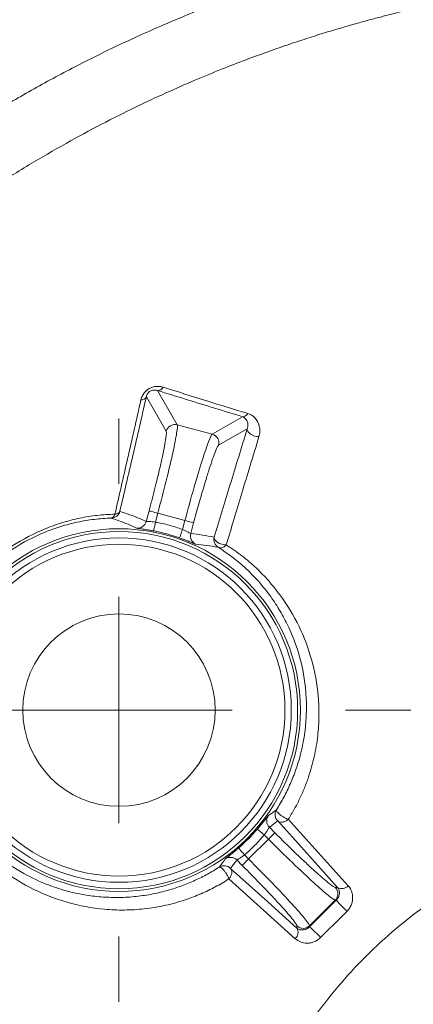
# Model space of a CAD drawing. Header units: millimetres. Extents: x 0 to 420, y 0 to 297.
# Tile 12 of 92: x 63.49 to 67.84, y 94.69 to 105.56. Entities that reach past the tile are written whole.
import ezdxf

# ---------------------------------------------------------------- set-up
doc = ezdxf.new("R2010")
doc.units = ezdxf.units.MM
doc.styles.add('SLDTEXTSTYLE0', font='TXT', dxfattribs={"width": 0.75})
doc.dimstyles.new('SLDDIMSTYLE0', dxfattribs={"dimtxt": 3.5, "dimasz": 3.302, "dimexe": 0, "dimexo": 0.0625, "dimgap": 0.875, "dimtad": 2, "dimdec": 6, "dimlfac": 2, "dimrnd": 1e-09, "dimzin": 12, "dimdsep": 46, "dimtxsty": 'SLDTEXTSTYLE0', "dimsah": 1, "dimcen": 0.09, "dimadec": 0, "dimazin": 3, "dimtfac": 1, "dimtofl": 0, "dimtmove": 0, "dimatfit": 3, "dimfxl": 1, "dimfrac": 2, "dimtolj": 1, "dimtzin": 12, "dimarcsym": 0})

# ---------------------------------------------------------------- blocks, each defined once
blk = doc.blocks.new('_D_10')
at = {"color": 7, "linetype": 'Continuous', "lineweight": 0}
for p, q in [((84.09, 111.446), (25.051, 111.446)), ((26.051, 111.446), (26.051, 43.492)), ((84.09, 43.492), (25.051, 43.492))]:
    blk.add_line(p, q, dxfattribs=at)
for points in [[(26.051, 111.446), (25.543, 108.144), (26.559, 108.144)], [(26.051, 43.492), (26.559, 46.794), (25.543, 46.794)]]:
    blk.add_solid(points, dxfattribs=at)
at = {"color": 7, "linetype": 'Continuous', "lineweight": 0, "insert": (21.539, 73.59), "char_height": 3.5, "attachment_point": 1, "rotation": 90, "style": 'SLDTEXTSTYLE0'}
blk.add_mtext('136', dxfattribs=at)
blk = doc.blocks.new('SW_CENTERMARKSYMBOL_4')
at = {"color": 0, "linetype": 'Continuous', "lineweight": 0}
for p, q in [((0, 2.5), (0, 3.222)), ((0, 0), (0, 1.25)), ((-2.5, 0), (-3.222, 0)), ((0, 0), (-1.25, 0)), ((0, 0), (0, -1.25)), ((0, 0), (1.25, 0)), ((2.5, 0), (3.222, 0)), ((0, -2.5), (0, -3.222))]:
    blk.add_line(p, q, dxfattribs=at)

msp = doc.modelspace()

# ---------------------------------------------------------------- linework, layer by layer
at = {"color": 7, "linetype": 'Continuous', "lineweight": 15}
for p, q in [((65.01413568, 101.46375282), (65.23291453, 101.08480884)), ((65.1106058, 101.01419224), (64.89151403, 101.39368011)), ((65.61889931, 100.98138733), (65.95325902, 101.17442442)), ((65.61889931, 100.98138733), (65.23291453, 101.08480884)), ((66.00614324, 101.04188604), (65.68951591, 100.8590786)), ((64.88980785, 100.01746846), (64.92116734, 100.13448728)), ((64.99154552, 100.01129938), (65.01762256, 100.10864122)), ((65.01762256, 100.10864122), (65.31726256, 100.02835376)), ((65.31726256, 100.02835376), (65.29096201, 99.93019981)), ((65.31726256, 100.02835376), (65.41372522, 100.0025077)), ((65.41372522, 100.0025077), (65.38186654, 99.88361878)), ((66.45837858, 96.72809674), (67.12025836, 95.99447532)), ((66.23937621, 96.50986923), (66.30999282, 96.58048583)), ((66.24970272, 96.64077593), (66.30999282, 96.58048583)), ((66.23937621, 96.50986923), (66.02003112, 96.29052414)), ((66.19418099, 96.5550719), (66.23937621, 96.50986923)), ((65.94941452, 96.21990753), (65.89017495, 96.2791471)), ((66.02003112, 96.29052414), (65.97528293, 96.33527232)), ((66.53535798, 95.40961964), (65.80320432, 96.07018067)), ((67.00377598, 95.97657157), (66.9771327, 95.97657157)), ((66.69456198, 95.5527751), (66.9771327, 95.83533837)), ((66.98927715, 95.83533837), (66.9771327, 95.83533837)), ((66.55332878, 95.52616907), (66.55332878, 95.5527751)), ((66.69456198, 95.54064555), (66.69456198, 95.5527751))]:
    msp.add_line(p, q, dxfattribs=at)
at = {"color": 7, "linetype": 'Continuous', "lineweight": 15, "flags": 128}
for points in [[(66.00614324, 101.04188604), (66.00655302, 101.02701469), (66.01305738, 101.01144297), (66.02524653, 100.99616928), (66.04234561, 100.98215474), (66.06326684, 100.97028596), (66.08668401, 100.96132292), (66.11112192, 100.95583929), (66.13500848, 100.95417036)], [(64.92116734, 100.13448728), (64.92384955, 100.13376458), (64.92990687, 100.13214035), (64.93910834, 100.12967421), (64.95113357, 100.12645556), (64.96555045, 100.12258871), (64.98182997, 100.11823012), (64.99939844, 100.11352135), (65.01762256, 100.10864122)], [(64.99154552, 100.01129938), (64.98787984, 99.99235256), (64.98434826, 99.97412099), (64.98109236, 99.95729013), (64.97823134, 99.94247837), (64.97586205, 99.93026687), (64.97408881, 99.92108775), (64.97297123, 99.9153061), (64.97254654, 99.91313053)], [(65.29096201, 99.93019981), (65.28456941, 99.91199805), (65.27840778, 99.89447428), (65.27273044, 99.87829907), (65.2677311, 99.86406846), (65.26360347, 99.85232635), (65.26050403, 99.84351231), (65.25855198, 99.83795418), (65.25782182, 99.83586801)], [(67.00377598, 95.97657157), (66.63304999, 96.38732953), (66.34177699, 96.71007378)], [(66.19418099, 96.5550719), (66.17954805, 96.56764848), (66.16546645, 96.57975568), (66.15245774, 96.59093155), (66.14102855, 96.60075886), (66.13158121, 96.60887255), (66.12450316, 96.61495967), (66.12003281, 96.61879672), (66.11834898, 96.62024213)], [(65.97528293, 96.33527232), (65.96264675, 96.34985311), (65.9504874, 96.36388255), (65.93925938, 96.37683911), (65.92937991, 96.3882385), (65.92122897, 96.39764113), (65.91511204, 96.40470429), (65.91125264, 96.40915228), (65.90979978, 96.41082866)], [(65.94941452, 96.21990753), (65.95138147, 96.22187449), (65.95581457, 96.22630758), (65.96255734, 96.23304291), (65.97135648, 96.24184949), (65.9819065, 96.25239952), (65.99382743, 96.26432045), (66.00668713, 96.27718015), (66.02003112, 96.29052414)], [(65.82128688, 96.18685676), (66.23124018, 95.81687583), (66.55332878, 95.52616907)]]:
    msp.add_lwpolyline(points, dxfattribs=at)
at = {"color": 7, "linetype": 'Continuous', "lineweight": 15}
for radius in [2.00290445, 1.97238552, 1.90182319, 1.0625]:
    msp.add_circle((64.58962913, 97.93409708), radius, dxfattribs=at)
for centre, radius, start, end in [((71.19242405, 91.33130215), 18.51187062, 103.157959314, 166.842040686), ((71.19242405, 91.33130215), 18.44201228, 103.157959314, 166.842040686), ((65.01598191, 101.53108763), 0.06736012, 268.429419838, 332.814685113), ((64.83507598, 101.42498686), 0.06453964, 267.624680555, 330.982424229), ((65.95434979, 101.23886999), 0.0644548, 269.030329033, 332.386738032), ((65.20729182, 100.98795933), 0.10018159, 75.181215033, 164.819926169), ((65.59265478, 100.8846946), 0.10019111, 345.186626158, 74.814515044), ((64.79319907, 100.04335951), 0.100018, 264.574009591, 344.99733985), ((64.58962913, 97.93409708), 2.01574002, 70.640989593, 79.049257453), ((65.47847624, 99.85773649), 0.10001663, 165.00231971, 245.120011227), ((66.32042778, 96.71149071), 0.10001307, 144.84142024, 224.995831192), ((64.58962913, 97.93409708), 2.01574002, 310.914490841, 319.322745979), ((65.81945718, 96.20843325), 0.10000726, 44.998410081, 125.394119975), ((66.90604448, 95.90595497), 0.100201, 315.190690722, 44.809309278), ((67.05134605, 96.05495013), 0.09168484, 238.745303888, 318.731047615), ((68.11166577, 96.80651551), 1.48423087, 220.868884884, 227.423468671), ((66.47496146, 95.47859238), 0.09167867, 311.20726532, 31.261879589), ((66.62394538, 95.62385477), 0.10019493, 225.18724445, 314.812755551), ((65.68301218, 94.37803541), 1.54106955, 42.661988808, 48.974515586)]:
    msp.add_arc(centre, radius, start, end, dxfattribs=at)
for points, knots in [([(53.47798427, 95.47247586), (54.25007832, 98.7752143), (55.93034719, 101.79666964), (60.72705657, 106.59337902), (63.74851191, 108.27364788), (67.05125035, 109.04574193)], [0, 0, 0, 0, 0.5, 0.5, 1, 1, 1, 1]), ([(67.67922379, 106.35832395), (67.59039813, 106.33704928), (67.41289204, 106.29453473), (67.14829372, 106.2248985), (66.88523048, 106.15104103), (66.62380157, 106.07253877), (66.36398056, 105.989505), (66.10577462, 105.90190944), (65.84918191, 105.80976022), (65.59420306, 105.71305521), (65.34083791, 105.61179497), (65.08908686, 105.50597954), (64.83894891, 105.39560845), (64.50834166, 105.24272428), (64.10087889, 105.04116374), (63.62168156, 104.78267654), (63.15251187, 104.50784724), (62.69365819, 104.21631028), (62.24406835, 103.90944129), (61.95361227, 103.69156087), (61.80821163, 103.58249119)], [0, 0, 0, 0, 0.0418789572, 0.0836894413, 0.1254443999, 0.1671568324, 0.2088397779, 0.2505063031, 0.2921694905, 0.3338424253, 0.3755381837, 0.4172698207, 0.4590503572, 0.5008927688, 0.5842758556, 0.6674409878, 0.7504918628, 0.8335326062, 0.9166673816, 1, 1, 1, 1]), ([(67.83851516, 105.67810848), (67.80552183, 105.67033545), (67.7356521, 105.65387457), (67.62503516, 105.62671571), (67.5023104, 105.59557821), (67.366823, 105.55986214), (67.21782924, 105.51899266), (67.05449248, 105.47227646), (66.8758683, 105.41886959), (66.68089856, 105.35773483), (66.46839201, 105.28767261), (66.23706456, 105.20732482), (65.98561821, 105.11507651), (65.71276616, 105.00903666), (65.41724893, 104.88713005), (65.09799309, 104.74698192), (64.75426319, 104.58581642), (64.38624706, 104.40090028), (63.99557489, 104.19023656), (63.58556188, 103.95265637), (63.16137957, 103.68691084), (62.72690317, 103.39513066), (62.44089153, 103.18322353), (62.2954316, 103.07545171)], [0, 0, 0, 0, 0.0164854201, 0.0349110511, 0.0553950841, 0.0780626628, 0.1030548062, 0.1305330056, 0.160684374, 0.1937255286, 0.2299047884, 0.2695041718, 0.312818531, 0.3601576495, 0.411864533, 0.4682790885, 0.5297129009, 0.5964790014, 0.6685595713, 0.7455479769, 0.8269003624, 0.9119649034, 1, 1, 1, 1]), ([(64.83239748, 101.36050332), (64.83452643, 101.36864031), (64.83866168, 101.38444545), (64.84880171, 101.4076134), (64.86430436, 101.43375303), (64.88807904, 101.46171239), (64.92298982, 101.48704458), (64.96255913, 101.50379712), (65.00244071, 101.51036487), (65.0412256, 101.50937519), (65.06405223, 101.50340774), (65.07589851, 101.50031083)], [0, 0, 0, 0, 0.0879990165, 0.1709277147, 0.2502977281, 0.3775682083, 0.499560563, 0.6210616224, 0.7499249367, 0.8702190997, 1, 1, 1, 1]), ([(64.98692979, 101.46943379), (64.97533129, 101.46955668), (64.95484857, 101.4697737), (64.92095681, 101.44950012), (64.90563043, 101.43042692), (64.89605817, 101.41245985), (64.89313028, 101.40037071), (64.8915105, 101.39368268)], [0, 0, 0, 0, 0.2815829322, 0.4972701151, 0.6297314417, 0.7951574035, 1, 1, 1, 1]), ([(65.01413206, 101.46375098), (65.00969173, 101.46517905), (65.00139774, 101.4678465), (64.99151953, 101.46893025), (64.98692979, 101.46943379)], [0, 0, 0, 0, 0.5353681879, 1, 1, 1, 1]), ([(65.95325821, 101.17442428), (65.85059479, 101.20595486), (65.64273713, 101.26979331), (65.32972455, 101.36623197), (65.12016269, 101.43098721), (65.01413206, 101.46375098)], [0, 0, 0, 0, 0.32530477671, 0.65862890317, 1, 1, 1, 1]), ([(65.07589851, 101.50031083), (65.23625641, 101.45024482), (65.54582478, 101.3535932), (65.86002214, 101.25602417), (66.01146376, 101.20899637)], [0, 0, 0, 0, 0.5180047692, 1, 1, 1, 1]), ([(64.54456072, 100.09890095), (64.56759486, 100.19942237), (64.61457077, 100.40442609), (64.68548623, 100.71496043), (64.75858329, 101.03528644), (64.80750552, 101.25083221), (64.83239748, 101.36050332)], [0, 0, 0, 0, 0.2361074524, 0.4815183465, 0.7361931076, 1, 1, 1, 1]), ([(64.8915105, 101.39368268), (64.86649164, 101.28486814), (64.81716355, 101.07032539), (64.74326916, 100.75039552), (64.67086371, 100.43790854), (64.6226246, 100.2307678), (64.59887014, 100.12876518)], [0, 0, 0, 0, 0.2610782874, 0.5147515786, 0.7610484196, 1, 1, 1, 1]), ([(66.0123145, 101.06936622), (66.01266238, 101.07441568), (66.01344184, 101.08572961), (66.01151062, 101.10373592), (66.00714889, 101.11927056), (65.9996266, 101.13603713), (65.98902039, 101.15136691), (65.97279256, 101.16594444), (65.95920702, 101.17184191), (65.95325821, 101.17442428)], [0, 0, 0, 0, 0.1117619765, 0.2504162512, 0.4241314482, 0.5002394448, 0.7040346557, 0.8704034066, 1, 1, 1, 1]), ([(66.01146376, 101.20899637), (66.01994388, 101.20600848), (66.03692977, 101.20002365), (66.05945471, 101.18722877), (66.07967418, 101.17173034), (66.09741825, 101.15328628), (66.11276356, 101.1320024), (66.12948804, 101.10101533), (66.14321531, 101.05987583), (66.14757817, 101.00763513), (66.13916906, 100.97187395), (66.13500589, 100.95416936)], [0, 0, 0, 0, 0.0790154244, 0.158269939, 0.2389369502, 0.3221079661, 0.408760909, 0.4997456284, 0.6740425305, 0.8386254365, 1, 1, 1, 1]), ([(65.01762544, 100.10863802), (65.05038062, 100.23088202), (65.08200706, 100.35334218), (65.13857162, 100.58153401), (65.16348514, 100.68716802), (65.2030605, 100.86661205), (65.21770874, 100.9403604), (65.23466012, 101.04550721), (65.23695808, 101.07686829), (65.23291438, 101.08480889)], [0, 0, 0, 0, 0.25, 0.25, 0.5, 0.5, 0.75, 0.75, 1, 1, 1, 1]), ([(65.63994481, 99.84384518), (65.66932757, 99.94045102), (65.72900238, 100.13665232), (65.8193605, 100.4326041), (65.91209791, 100.73562492), (65.97449442, 100.93881692), (66.00614391, 101.04188233)], [0, 0, 0, 0, 0.2388836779, 0.4851599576, 0.7388568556, 1, 1, 1, 1]), ([(66.00614391, 101.04188233), (66.00752489, 101.04628039), (66.01048329, 101.05570212), (66.01167766, 101.06461426), (66.0123145, 101.06936622)], [0, 0, 0, 0, 0.4667999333, 1, 1, 1, 1]), ([(64.92116524, 100.13448446), (64.92684464, 100.15577195), (64.93815955, 100.19818245), (64.95470101, 100.26141492), (64.97079447, 100.32387539), (64.98641856, 100.38557125), (65.00993862, 100.48009062), (65.03945945, 100.6029686), (65.07020464, 100.73991378), (65.09365738, 100.85464761), (65.10659543, 100.93038462), (65.11228388, 100.97668662), (65.11368743, 101.00355114), (65.11163707, 101.01063755), (65.11060774, 101.01419512)], [0, 0, 0, 0, 0.0483687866, 0.0963638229, 0.1442447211, 0.1922729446, 0.2407075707, 0.3701588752, 0.4998313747, 0.6293487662, 0.7590888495, 0.8395465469, 0.9194479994, 1, 1, 1, 1]), ([(65.61890223, 100.98138376), (65.61142997, 100.97652885), (65.59773953, 100.94822038), (65.55984645, 100.84868487), (65.53565802, 100.77749281), (65.48020928, 100.60230205), (65.44896801, 100.49836355), (65.38385844, 100.27246134), (65.35001766, 100.15059452), (65.31726248, 100.02835052)], [0, 0, 0, 0, 0.25, 0.25, 0.5, 0.5, 0.75, 0.75, 1, 1, 1, 1]), ([(66.13500589, 100.95416936), (66.10280335, 100.84818348), (66.03991051, 100.6411889), (65.94736801, 100.3355628), (65.85937395, 100.04350556), (65.80197362, 99.85219016), (65.77406438, 99.75916861)], [0, 0, 0, 0, 0.2691989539, 0.5257561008, 0.7694127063, 1, 1, 1, 1]), ([(65.689516, 100.85907712), (65.68798797, 100.85782471), (65.68494376, 100.85532961), (65.67886082, 100.84576543), (65.6716962, 100.83194305), (65.66333962, 100.8134467), (65.64858273, 100.7777104), (65.62444041, 100.71248646), (65.58740371, 100.60145983), (65.54553942, 100.46743531), (65.50594928, 100.3337196), (65.47130923, 100.2124715), (65.4422997, 100.10839564), (65.42327376, 100.0378954), (65.41372268, 100.00250408)], [0, 0, 0, 0, 0.0484345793, 0.0964930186, 0.1444339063, 0.1925177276, 0.2410026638, 0.3705530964, 0.5002600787, 0.6297431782, 0.7593841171, 0.8397550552, 0.9195565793, 1, 1, 1, 1]), ([(62.4263292, 98.02100219), (62.42824652, 98.05387801), (62.43205006, 98.11909646), (62.44339199, 98.21729415), (62.45882454, 98.31458751), (62.47872571, 98.41099272), (62.50298166, 98.50641021), (62.53160073, 98.60076453), (62.56457183, 98.69398815), (62.64125924, 98.88327704), (62.79304445, 99.16063756), (63.06998617, 99.48958818), (63.40471025, 99.75832907), (63.71376405, 99.9185693), (63.96724672, 100.00846142), (64.15741221, 100.05687637), (64.35130137, 100.08897435), (64.47950416, 100.09555937), (64.54456072, 100.09890095)], [0, 0, 0, 0, 0.0328060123, 0.0650799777, 0.0968748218, 0.1282456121, 0.1592493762, 0.1899448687, 0.2203922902, 0.2506521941, 0.3769319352, 0.5005100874, 0.6235942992, 0.749740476, 0.8103331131, 0.8719371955, 0.9350144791, 1, 1, 1, 1]), ([(64.5063342, 100.05470389), (64.47451724, 100.05336859), (64.41148756, 100.05072334), (64.3165233, 100.04124667), (64.22266183, 100.02785409), (64.1299824, 100.01026134), (64.03868856, 99.98867159), (63.9489458, 99.96317298), (63.86090406, 99.93388076), (63.67978392, 99.86464291), (63.41283878, 99.72547881), (63.09111829, 99.46738486), (62.82499692, 99.15113254), (62.66334456, 98.85718629), (62.57129872, 98.61548271), (62.52035899, 98.43376782), (62.48452217, 98.24597159), (62.47527674, 98.12111386), (62.47056743, 98.05751559)], [0, 0, 0, 0, 0.0334188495, 0.0662030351, 0.0983725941, 0.1299487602, 0.1609540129, 0.1914121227, 0.2213481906, 0.2507886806, 0.3771743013, 0.499572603, 0.6224493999, 0.7489196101, 0.8084218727, 0.8699687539, 0.9337665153, 1, 1, 1, 1]), ([(64.59887014, 100.12876518), (64.59375322, 100.10967657), (64.58182392, 100.09020668), (64.54765183, 100.06285699), (64.52605678, 100.05549562), (64.5063342, 100.05470389)], [0, 0, 0, 0, 0.5, 0.5, 1, 1, 1, 1]), ([(64.5063342, 100.05470389), (64.51008946, 100.05549026), (64.51724732, 100.05698916), (64.52660425, 100.06495285), (64.53422948, 100.07517788), (64.54027324, 100.08654848), (64.54319473, 100.09496546), (64.54456072, 100.09890095)], [0, 0, 0, 0, 0.2460233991, 0.4689420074, 0.6683795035, 0.8449453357, 1, 1, 1, 1]), ([(64.54456072, 100.09890095), (64.54989086, 100.09960419), (64.55974257, 100.100904), (64.57142694, 100.10455605), (64.58372358, 100.11032436), (64.59365711, 100.11769937), (64.5973862, 100.12561519), (64.59887014, 100.12876518)], [0, 0, 0, 0, 0.1966247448, 0.3634215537, 0.5003582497, 0.8011740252, 1, 1, 1, 1]), ([(64.59887014, 100.12876518), (64.63183336, 100.11809607), (64.69759296, 100.09681183), (64.79457914, 100.0597336), (64.85812089, 100.03153274), (64.88981083, 100.01746823)], [0, 0, 0, 0, 0.3350283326, 0.6683610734, 1, 1, 1, 1]), ([(64.7837382, 99.94379303), (64.75250145, 99.95829354), (64.68851834, 99.98799534), (64.62310663, 100.01299784), (64.58962913, 100.02579405)], [0, 0, 0, 0, 0.4882031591, 1, 1, 1, 1]), ([(64.97254921, 99.91313221), (64.96448658, 99.91466824), (64.94835655, 99.91774122), (64.92440398, 99.92199755), (64.89746851, 99.92654357), (64.86861611, 99.93107526), (64.83097379, 99.93658768), (64.80333925, 99.94036551), (64.78738274, 99.94279167), (64.78495147, 99.94345968), (64.7837382, 99.94379303)], [0, 0, 0, 0, 0.0830324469, 0.166114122, 0.2507849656, 0.3756997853, 0.5003305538, 0.7488624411, 0.874675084, 1, 1, 1, 1]), ([(64.88981083, 100.01746823), (64.89036488, 100.01733071), (64.8915225, 100.01704338), (64.89753861, 100.01686102), (64.90737774, 100.0165934), (64.92506632, 100.01626717), (64.95335388, 100.0146866), (64.97881269, 100.01242647), (64.99154282, 100.01129634)], [0, 0, 0, 0, 0.1102291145, 0.2303104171, 0.3605480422, 0.5011784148, 0.7505749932, 1, 1, 1, 1]), ([(65.29096283, 99.93019889), (65.26644535, 99.9385267), (65.21744344, 99.9551711), (65.14284988, 99.9766441), (65.06761566, 99.99575173), (65.01691183, 100.00611247), (64.99154282, 100.01129634)], [0, 0, 0, 0, 0.2501685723, 0.5, 0.7498314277, 1, 1, 1, 1]), ([(65.43639457, 99.76700309), (65.43571901, 99.76715662), (65.43437115, 99.76746296), (65.42888706, 99.7695187), (65.41580992, 99.77473082), (65.39196452, 99.78463125), (65.35670694, 99.79886448), (65.32610409, 99.8108393), (65.29279634, 99.82340673), (65.26942161, 99.83173393), (65.25781925, 99.83586725)], [0, 0, 0, 0, 0.0836907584, 0.1669775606, 0.251097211, 0.4995234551, 0.6241439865, 0.7493214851, 0.875572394, 1, 1, 1, 1]), ([(65.29096283, 99.93019889), (65.2967928, 99.92761215), (65.30846856, 99.92243165), (65.32518245, 99.91445764), (65.34060206, 99.90659216), (65.3581519, 99.89621793), (65.37585573, 99.88573456), (65.37985598, 99.88432496), (65.38186682, 99.88361638)], [0, 0, 0, 0, 0.1248150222, 0.2499686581, 0.3754928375, 0.5014192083, 0.7493746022, 1, 1, 1, 1]), ([(65.38186682, 99.88361638), (65.42520058, 99.87874973), (65.51216084, 99.86898356), (65.59725467, 99.85224342), (65.63994481, 99.84384518)], [0, 0, 0, 0, 0.4983167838, 1, 1, 1, 1]), ([(65.68441649, 99.73259297), (65.66738216, 99.74298234), (65.65191752, 99.7602018), (65.63545125, 99.80139451), (65.63477726, 99.82454815), (65.63994481, 99.84384518)], [0, 0, 0, 0, 0.5, 0.5, 1, 1, 1, 1]), ([(65.63994481, 99.84384518), (65.63965587, 99.84147931), (65.63907047, 99.83668598), (65.64086094, 99.82739424), (65.64893965, 99.80922541), (65.67018106, 99.78987035), (65.69910196, 99.77430836), (65.72605575, 99.76439515), (65.75291151, 99.75916083), (65.76864466, 99.75916662), (65.77406438, 99.75916861)], [0, 0, 0, 0, 0.0609153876, 0.1234166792, 0.2507927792, 0.4992176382, 0.6055005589, 0.7496860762, 0.9137722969, 1, 1, 1, 1]), ([(64.58962913, 96.10173972), (63.5783236, 96.10173972), (62.75727177, 96.92279155), (62.75727177, 98.94540261), (63.5783236, 99.76645443), (64.58962913, 99.76645443)], [0, 0, 0, 0, 0.5, 0.5, 1, 1, 1, 1]), ([(64.58962913, 99.76645443), (65.60093465, 99.76645443), (66.42198648, 98.94540261), (66.42198648, 96.92279155), (65.60093465, 96.10173972), (64.58962913, 96.10173972)], [0, 0, 0, 0, 0.5, 0.5, 1, 1, 1, 1]), ([(65.68441649, 99.73259297), (65.64229823, 99.74021306), (65.56040228, 99.75502979), (65.47693532, 99.76308876), (65.43639457, 99.76700309)], [0, 0, 0, 0, 0.5142898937, 1, 1, 1, 1]), ([(65.77406438, 99.75916861), (65.77097032, 99.75619219), (65.7630398, 99.7485632), (65.74740067, 99.73727018), (65.72568164, 99.72719476), (65.70269846, 99.72463913), (65.68990183, 99.73020649), (65.68441649, 99.73259297)], [0, 0, 0, 0, 0.1067138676, 0.2735229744, 0.5005135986, 0.7858922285, 1, 1, 1, 1]), ([(66.32789798, 96.83415022), (66.34217307, 96.85702288), (66.37107106, 96.90332547), (66.41074653, 96.97444405), (66.44821543, 97.04768745), (66.48303237, 97.12306323), (66.51514734, 97.20047786), (66.56056209, 97.32370999), (66.6103366, 97.4977708), (66.64723096, 97.71124427), (66.66202834, 97.9253909), (66.65374572, 98.19880778), (66.59445922, 98.52730727), (66.48031111, 98.82735113), (66.35838244, 99.05062102), (66.24713514, 99.21654418), (66.11391387, 99.37861202), (65.96717259, 99.52246896), (65.82387384, 99.64007352), (65.72952779, 99.70266502), (65.68441649, 99.73259297)], [0, 0, 0, 0, 0.019418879, 0.0393108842, 0.0597123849, 0.0806571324, 0.1021763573, 0.1242988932, 0.1837472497, 0.2489665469, 0.3083975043, 0.3737535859, 0.4991660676, 0.624870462, 0.6871550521, 0.7496279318, 0.8220101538, 0.8931146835, 0.948893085, 1, 1, 1, 1]), ([(65.77406438, 99.75916861), (65.80390595, 99.73967746), (65.86331104, 99.70087674), (65.94752868, 99.63830292), (66.02768749, 99.57306715), (66.10358392, 99.50495963), (66.17541416, 99.43419002), (66.24327292, 99.36084996), (66.30728287, 99.28504558), (66.4310235, 99.12464434), (66.58580176, 98.86894344), (66.72812638, 98.49254445), (66.79045305, 98.15574059), (66.80102487, 97.8707727), (66.78719917, 97.64833689), (66.75015972, 97.42388017), (66.6959045, 97.22921431), (66.63819871, 97.07374314), (66.58573854, 96.9551514), (66.52679889, 96.83989067), (66.48106709, 96.7651621), (66.45838499, 96.72809815)], [0, 0, 0, 0, 0.0320631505, 0.0638275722, 0.0953357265, 0.1266283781, 0.1577444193, 0.188720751, 0.2195922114, 0.250391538, 0.3784370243, 0.4993821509, 0.6242993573, 0.6881801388, 0.748944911, 0.8133627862, 0.8740775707, 0.9068837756, 0.9386190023, 0.9695561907, 1, 1, 1, 1]), ([(66.57436122, 87.73048256), (66.7931067, 88.93593552), (67.04658505, 90.13337812), (67.40582584, 91.620318), (67.47979942, 91.91721095), (67.56537403, 92.25066809), (67.57439592, 92.28783192), (67.59527977, 92.36149963), (67.60669106, 92.39810819), (67.64265456, 92.50753196), (67.66893815, 92.57994479), (67.75361129, 92.79583023), (67.81751912, 92.93712393), (67.959516, 93.20957545), (68.03786, 93.34124794), (68.21171745, 93.59472079), (68.30759981, 93.71703564), (68.61683065, 94.06285299), (68.84923, 94.26301501), (69.23486511, 94.51798676), (69.37039416, 94.59566447), (69.64443715, 94.73308061), (69.78379659, 94.79378982), (69.99606332, 94.87381114), (70.06732914, 94.89873919), (70.211364, 94.94345246), (70.28467629, 94.96137479), (70.50394526, 95.01746604), (71.23564845, 95.20192033), (71.97119649, 95.37371185), (73.74244852, 95.76108442), (74.93165714, 95.98648717), (77.31808367, 96.36546832), (78.51156937, 96.51756683), (80.89743203, 96.74931982), (82.09006704, 96.82814063), (84.47471489, 96.90797714), (85.66672287, 96.90838502), (88.05010763, 96.83026974), (89.24148827, 96.75222762), (91.6236625, 96.52273505), (92.8142688, 96.37188558), (95.19586119, 95.99570462), (96.38559209, 95.77131769), (98.15573538, 95.38573486), (98.74389278, 95.24886467), (99.47675113, 95.06745712), (99.62320562, 95.03065849), (99.80612879, 94.98402053), (99.8427062, 94.97466106), (99.91584667, 94.95587876), (99.9525138, 94.94691476), (100.06147817, 94.91544526), (100.13339205, 94.89124924), (100.34793591, 94.81337446), (100.48885331, 94.75367918), (100.76135696, 94.62122836), (100.89353797, 94.54794881), (101.27621652, 94.30408506), (101.51419595, 94.1065425), (101.82292798, 93.77503423), (101.9187194, 93.65833164), (102.09572853, 93.41223486), (102.17747431, 93.28172564), (102.32313091, 93.01625324), (102.38755124, 92.8809863), (102.50237654, 92.60623388), (102.55404576, 92.46712937), (102.60453964, 92.28900544), (102.61329961, 92.25297812), (102.63172448, 92.18119341), (102.65927097, 92.07348624), (102.72290934, 91.82196126), (102.77636132, 91.60602017), (103.0926637, 90.30905074), (103.34244878, 89.14706602), (103.776114, 86.81105254), (103.95940045, 85.63674629), (104.39956434, 82.1203147), (104.55417465, 79.7767841), (104.55409522, 77.43409708)], [0, 0, 0, 0, 0.0625, 0.0625, 0.078125, 0.078125, 0.080078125, 0.080078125, 0.08203125, 0.08203125, 0.0859375, 0.0859375, 0.09375, 0.09375, 0.1015625, 0.1015625, 0.109375, 0.109375, 0.125, 0.125, 0.1328125, 0.1328125, 0.140625, 0.140625, 0.14453125, 0.14453125, 0.1484375, 0.1484375, 0.15625, 0.1875, 0.1875, 0.25, 0.25, 0.3125, 0.3125, 0.375, 0.375, 0.4375, 0.4375, 0.5, 0.5, 0.5625, 0.5625, 0.625, 0.625, 0.65625, 0.65625, 0.6640625, 0.6640625, 0.666015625, 0.666015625, 0.66796875, 0.66796875, 0.671875, 0.671875, 0.6796875, 0.6796875, 0.6875, 0.6875, 0.703125, 0.703125, 0.7109375, 0.7109375, 0.71875, 0.71875, 0.7265625, 0.7265625, 0.734375, 0.734375, 0.736328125, 0.736328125, 0.73828125, 0.7421875, 0.75, 0.75, 0.8125, 0.8125, 0.875, 0.875, 1, 1, 1, 1]), ([(65.80320566, 96.07018085), (65.77830945, 96.05460756), (65.72830855, 96.02333057), (65.65186463, 95.98079339), (65.57399815, 95.94124926), (65.49449765, 95.90496656), (65.41327235, 95.87180698), (65.28229063, 95.8243694), (65.09831608, 95.77310958), (64.87102097, 95.73594175), (64.64610422, 95.72255962), (64.35747038, 95.73429885), (64.01643301, 95.79940345), (63.63581258, 95.94689216), (63.36120689, 96.11715832), (63.17026715, 96.27239366), (63.05207948, 96.38361428), (62.9411129, 96.50543035), (62.83696825, 96.63751062), (62.77520513, 96.73398755), (62.74411683, 96.78254895)], [0, 0, 0, 0, 0.0202394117, 0.04064831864, 0.0613242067, 0.08235903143, 0.10383807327, 0.12583962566, 0.18656864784, 0.25106681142, 0.31161614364, 0.37530331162, 0.50072418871, 0.62167661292, 0.74974364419, 0.79909223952, 0.84863828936, 0.89852877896, 0.94892473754, 1, 1, 1, 1]), ([(62.77165604, 96.87078649), (62.78920901, 96.8427336), (62.82536466, 96.78495018), (62.88585368, 96.70032487), (62.95338663, 96.61471473), (63.02872764, 96.5291957), (63.12875971, 96.42760795), (63.29254137, 96.28453115), (63.52318772, 96.12984376), (63.78706906, 96.00620495), (64.02062802, 95.93113883), (64.22451033, 95.88885064), (64.40974052, 95.86675215), (64.53170564, 95.86556181), (64.58962912, 95.86499649)], [0, 0, 0, 0, 0.0445117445, 0.0916854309, 0.141521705, 0.1940204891, 0.2491810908, 0.3398439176, 0.499560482, 0.6398211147, 0.7496369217, 0.8411050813, 0.9245378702, 1, 1, 1, 1]), ([(66.34177427, 96.71007259), (66.32705965, 96.7247966), (66.31569009, 96.74648512), (66.31049597, 96.7929294), (66.31679594, 96.81657165), (66.32789798, 96.83415022)], [0, 0, 0, 0, 0.5, 0.5, 1, 1, 1, 1]), ([(66.32789798, 96.83415022), (66.32741742, 96.83275661), (66.3264549, 96.82996532), (66.32839488, 96.82226444), (66.33766394, 96.80720732), (66.35899246, 96.78651548), (66.3862528, 96.76627909), (66.4120607, 96.74948748), (66.43815157, 96.7356156), (66.45253123, 96.73027304), (66.45838499, 96.72809815)], [0, 0, 0, 0, 0.070368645, 0.1409431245, 0.2872504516, 0.499462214, 0.6017557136, 0.7497326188, 0.8981195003, 1, 1, 1, 1]), ([(66.11835256, 96.62024302), (66.12368586, 96.6264847), (66.13435553, 96.63897164), (66.14993302, 96.65766682), (66.16724226, 96.67881037), (66.18549098, 96.70162795), (66.20895547, 96.73160066), (66.22595276, 96.75374577), (66.23598035, 96.76641238), (66.23776658, 96.76819329), (66.23865792, 96.76908198)], [0, 0, 0, 0, 0.08303504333, 0.16611771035, 0.25078611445, 0.37570188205, 0.50033389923, 0.74886725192, 0.87468293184, 1, 1, 1, 1]), ([(66.34177427, 96.71007259), (66.32664973, 96.69825112), (66.29645849, 96.67465338), (66.26526977, 96.65205389), (66.24970528, 96.64077579)], [0, 0, 0, 0, 0.5009577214, 1, 1, 1, 1]), ([(66.45838499, 96.72809815), (66.45424402, 96.72466095), (66.44505262, 96.71703168), (66.42944924, 96.70778426), (66.41252174, 96.70051937), (66.38892615, 96.69496651), (66.36256099, 96.69584323), (66.34804089, 96.70578283), (66.34177427, 96.71007259)], [0, 0, 0, 0, 0.1088646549, 0.2416384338, 0.3713939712, 0.5011588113, 0.7847088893, 1, 1, 1, 1]), ([(65.88537187, 92.73250104), (65.89416452, 92.76600889), (65.91315581, 92.83838268), (65.94895044, 92.95490018), (65.99420098, 93.090034), (66.05182212, 93.24717327), (66.14510286, 93.47911923), (66.2724253, 93.75739559), (66.46880068, 94.12647246), (66.78625855, 94.62759519), (67.29453545, 95.23118408), (67.89788778, 95.73867475), (68.39840364, 96.05559102), (68.76738473, 96.25180181), (69.08017583, 96.39499759), (69.36983212, 96.50787585), (69.59848784, 96.58605024), (69.73268946, 96.6224692), (69.79122517, 96.63835433)], [0, 0, 0, 0, 0.0179746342, 0.0388235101, 0.0632332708, 0.0919168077, 0.1256568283, 0.1929406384, 0.2505910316, 0.342487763, 0.5003097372, 0.6579401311, 0.7494900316, 0.8072648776, 0.8746891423, 0.9278573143, 0.968532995, 1, 1, 1, 1]), ([(66.24970528, 96.64077579), (66.24931163, 96.6403588), (66.24848975, 96.63948818), (66.24535534, 96.63431069), (66.24026391, 96.62584703), (66.23125613, 96.61057122), (66.21593129, 96.58669488), (66.20143164, 96.56561521), (66.19418032, 96.5550732)], [0, 0, 0, 0, 0.1104333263, 0.2305667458, 0.3607258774, 0.5011648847, 0.750531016, 1, 1, 1, 1]), ([(66.30999485, 96.58048622), (66.32559066, 96.56492397), (66.35666178, 96.53391971), (66.40315197, 96.48797816), (66.44919759, 96.44281057), (66.49481574, 96.39843178), (66.56491187, 96.33080313), (66.65656692, 96.24379836), (66.75979233, 96.14869965), (66.84742837, 96.07102206), (66.90654952, 96.02194888), (66.943804, 95.99387154), (66.96636758, 95.97922376), (66.97352977, 95.97745622), (66.97712539, 95.97656887)], [0, 0, 0, 0, 0.0483687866, 0.0963638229, 0.1442447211, 0.1922729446, 0.2407075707, 0.3701588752, 0.4998313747, 0.6293487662, 0.7590888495, 0.8395465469, 0.9194479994, 1, 1, 1, 1]), ([(65.97528491, 96.33526955), (65.99467401, 96.35243113), (66.0334261, 96.38673115), (66.08906121, 96.44086067), (66.14295991, 96.49671943), (66.17709918, 96.5356132), (66.19418032, 96.5550732)], [0, 0, 0, 0, 0.2501685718, 0.5, 0.7498314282, 1, 1, 1, 1]), ([(66.23938108, 96.50987245), (66.3288699, 96.42038363), (66.41911029, 96.33176425), (66.58844793, 96.16868199), (66.66747291, 96.09428924), (66.80308831, 95.97029396), (66.85963214, 95.92073404), (66.94221626, 95.85348031), (66.96822677, 95.83580967), (66.97712539, 95.83534132)], [0, 0, 0, 0, 0.25, 0.25, 0.5, 0.5, 0.75, 0.75, 1, 1, 1, 1]), ([(65.76153029, 96.28995481), (65.76199851, 96.29046527), (65.76293264, 96.2914837), (65.76743258, 96.29522365), (65.7784317, 96.30398769), (65.7988349, 96.31977348), (65.82866064, 96.34332144), (65.85422391, 96.3639516), (65.8816446, 96.3866376), (65.90046164, 96.40280297), (65.90980168, 96.41082683)], [0, 0, 0, 0, 0.0836976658, 0.1669853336, 0.2510974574, 0.4995250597, 0.6241495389, 0.749325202, 0.8755747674, 1, 1, 1, 1]), ([(65.89017748, 96.27914944), (65.87896716, 96.2635488), (65.85650234, 96.23228603), (65.83304103, 96.20201896), (65.8212873, 96.18685565)], [0, 0, 0, 0, 0.4990165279, 1, 1, 1, 1]), ([(65.97528491, 96.33526955), (65.97016943, 96.3314699), (65.95992498, 96.32386057), (65.94477459, 96.31324779), (65.93036159, 96.30370935), (65.91274099, 96.29354696), (65.89496897, 96.28332613), (65.89178038, 96.28054667), (65.89017748, 96.27914944)], [0, 0, 0, 0, 0.1248261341, 0.2499813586, 0.3754994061, 0.5014137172, 0.7493607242, 1, 1, 1, 1]), ([(66.69456267, 95.55277861), (66.69409432, 95.56167722), (66.67642369, 95.58768774), (66.60916995, 95.67027185), (66.55961003, 95.72681568), (66.43561475, 95.86243108), (66.361222, 95.94145606), (66.19813974, 96.11079371), (66.10952036, 96.2010341), (66.02003155, 96.29052291)], [0, 0, 0, 0, 0.25, 0.25, 0.5, 0.5, 0.75, 0.75, 1, 1, 1, 1]), ([(64.58962913, 95.86499649), (64.62177445, 95.86589229), (64.68489127, 95.86765117), (64.7794716, 95.87577036), (64.87154161, 95.88756124), (64.96108067, 95.90311338), (65.04794428, 95.92204805), (65.15527306, 95.95021731), (65.28229789, 95.99146561), (65.4275206, 96.05135542), (65.5655643, 96.11963772), (65.65380234, 96.1739881), (65.69685475, 96.20050631)], [0, 0, 0, 0, 0.0916063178, 0.1798675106, 0.2648264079, 0.3465306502, 0.4250334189, 0.5003942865, 0.6351882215, 0.7629788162, 0.8843545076, 1, 1, 1, 1]), ([(65.69685475, 96.20050631), (65.71585082, 96.21261819), (65.73903222, 96.21801485), (65.78384734, 96.21308361), (65.80532831, 96.20277392), (65.8212873, 96.18685565)], [0, 0, 0, 0, 0.5, 0.5, 1, 1, 1, 1]), ([(65.80320566, 96.07018085), (65.80154252, 96.07451784), (65.79808206, 96.08354173), (65.79055121, 96.09921784), (65.78085004, 96.11709399), (65.76678505, 96.13904691), (65.74927089, 96.16312787), (65.73167302, 96.18265828), (65.71637278, 96.19540103), (65.704471, 96.20218029), (65.69930006, 96.20104376), (65.69685475, 96.20050631)], [0, 0, 0, 0, 0.0769950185, 0.1602020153, 0.250392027, 0.351965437, 0.5002253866, 0.644646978, 0.7500855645, 0.8818168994, 1, 1, 1, 1]), ([(65.8212873, 96.18685565), (65.82398272, 96.18334921), (65.82912268, 96.17666267), (65.83377919, 96.16377013), (65.83597611, 96.14921187), (65.83455567, 96.1292536), (65.8263183, 96.10133961), (65.81147589, 96.08133017), (65.80320566, 96.07018085)], [0, 0, 0, 0, 0.1267065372, 0.2416201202, 0.3719092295, 0.5011355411, 0.7220311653, 1, 1, 1, 1]), ([(66.55333513, 95.55277861), (66.55301452, 95.55472813), (66.5523758, 95.55861204), (66.54713445, 95.56866211), (66.53874624, 95.58177804), (66.52690621, 95.59826323), (66.50333611, 95.62891122), (66.45892169, 95.68243105), (66.38128815, 95.77001909), (66.28615166, 95.87328689), (66.19014553, 95.97443081), (66.10246162, 96.06505403), (66.02683404, 96.14221495), (65.97529202, 96.19394201), (65.94941777, 96.21990914)], [0, 0, 0, 0, 0.0484345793, 0.0964930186, 0.1444339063, 0.1925177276, 0.2410026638, 0.3705530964, 0.5002600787, 0.6297431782, 0.7593841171, 0.8397550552, 0.9195565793, 1, 1, 1, 1]), ([(67.02320949, 95.9059551), (67.02352517, 95.91250087), (67.02421679, 95.92684172), (67.02042679, 95.9453429), (67.01375053, 95.96264248), (67.00711949, 95.97190032), (67.00377559, 95.97656887)], [0, 0, 0, 0, 0.2277079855, 0.4988757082, 0.7472930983, 1, 1, 1, 1]), ([(67.12025136, 95.994476), (67.12625301, 95.98727946), (67.13803925, 95.97314666), (67.15153814, 95.94915571), (67.16145882, 95.92371901), (67.16758649, 95.89663519), (67.17034952, 95.86502783), (67.16812113, 95.82919235), (67.15723715, 95.78874664), (67.13840729, 95.74857363), (67.11759561, 95.72502307), (67.10747275, 95.71356801)], [0, 0, 0, 0, 0.1049064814, 0.206019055, 0.304520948, 0.401657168, 0.4986959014, 0.6276595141, 0.7488085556, 0.877819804, 1, 1, 1, 1]), ([(66.69456267, 95.54064824), (66.74361528, 95.58982451), (66.84172788, 95.68818446), (66.94009158, 95.78628658), (66.98927713, 95.83534132)], [0, 0, 0, 0, 0.4999624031, 1, 1, 1, 1]), ([(66.98927713, 95.83534132), (66.99273197, 95.8390433), (67.00012248, 95.84696247), (67.00872777, 95.86015754), (67.01580412, 95.87464329), (67.02099157, 95.89043237), (67.02243677, 95.90054698), (67.02320949, 95.9059551)], [0, 0, 0, 0, 0.1480700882, 0.3167472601, 0.5124503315, 0.7393155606, 1, 1, 1, 1]), ([(67.10747275, 95.71356801), (67.05888617, 95.66508332), (66.96171959, 95.5681205), (66.86474797, 95.4709559), (66.81626544, 95.42237689)], [0, 0, 0, 0, 0.5000337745, 1, 1, 1, 1]), ([(66.55333513, 95.52616979), (66.55905239, 95.52215926), (66.56933046, 95.51494942), (66.58597103, 95.50919871), (66.5992407, 95.50676339), (66.61183561, 95.50592763), (66.62493862, 95.50649122), (66.64156744, 95.5095057), (66.65928821, 95.5156342), (66.6781578, 95.52583751), (66.68942701, 95.53601163), (66.69456267, 95.54064824)], [0, 0, 0, 0, 0.1794111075, 0.3225315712, 0.4293536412, 0.4998875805, 0.6080220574, 0.6998266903, 0.8193188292, 0.9176589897, 1, 1, 1, 1]), ([(66.81626544, 95.42237689), (66.81075046, 95.41717263), (66.79969583, 95.40674081), (66.78119972, 95.3935665), (66.7614486, 95.38235792), (66.73488105, 95.37090473), (66.70102927, 95.36181464), (66.65031436, 95.35862205), (66.58984762, 95.36918055), (66.55382844, 95.39591394), (66.53536276, 95.40961914)], [0, 0, 0, 0, 0.0608621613, 0.1219966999, 0.1848401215, 0.2507123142, 0.3717718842, 0.5007550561, 0.7440558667, 1, 1, 1, 1])]:
    msp.add_open_spline(points, degree=3, knots=knots, dxfattribs=at)
for points in [[(64.58962913, 100.02579405), (64.56225674, 100.03597574), (64.53448453, 100.04562005), (64.50633421, 100.05470388)], [(66.23865792, 96.76908198), (66.26876631, 96.78974499), (66.29853492, 96.81143768), (66.32789797, 96.83415021)], [(65.69685475, 96.20050631), (65.71943666, 96.22994328), (65.74099836, 96.25978135), (65.76153029, 96.28995481)]]:
    msp.add_open_spline(points, degree=3, dxfattribs=at)

# ---------------------------------------------------------------- block references
at = {"color": 7, "linetype": 'Continuous', "lineweight": 0}
msp.add_blockref('SW_CENTERMARKSYMBOL_4', (64.58962913, 97.93409708), dxfattribs=at)

# ---------------------------------------------------------------- dimensions: what is measured, and where the dimension line sits
dim = msp.add_linear_dim(base=(26.05078179, 43.49208479), p1=(85.08962913, 111.4459677), p2=(85.08962913, 43.49208479), angle=90, dimstyle='SLDDIMSTYLE0', dxfattribs=at)
dim.commit()
dim.dimension.update_dxf_attribs({"geometry": '_D_10', "text_midpoint": (26.05078179, 77.46902625), "dimtype": 160})

doc.saveas('drawing.dxf')
